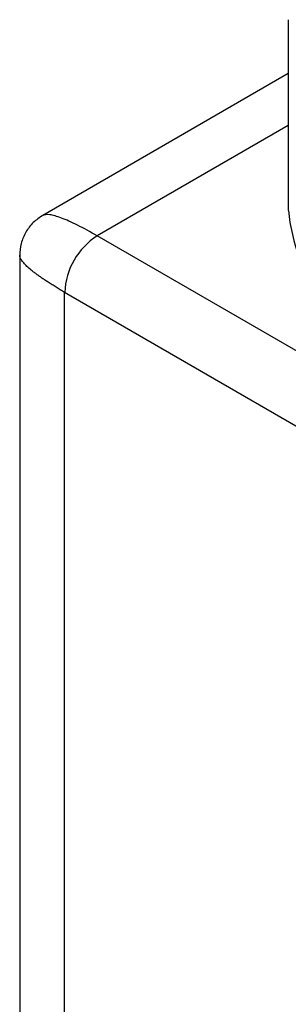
# Model space of a CAD drawing. Header units: millimetres. Extents: x 13 to 546, y 13 to 419.
# Tile 13 of 18: x 461.76 to 470.51, y 340.15 to 372.2. Entities that reach past the tile are written whole.
import ezdxf

# ---------------------------------------------------------------- set-up
doc = ezdxf.new("R2010")
doc.units = ezdxf.units.MM
doc.header["$LTSCALE"] = 2

msp = doc.modelspace()

# ---------------------------------------------------------------- linework, layer by layer
for p, q in [((470.507, 372.201), (470.507, 365.996)), ((470.507, 370.447), (462.512, 365.831)), ((470.507, 368.756), (464.287, 365.165)), ((473.289, 359.969), (464.287, 365.165)), ((461.762, 364.532), (461.762, 290.268)), ((463.226, 363.328), (484.439, 351.082)), ((463.226, 287.39), (463.226, 363.328))]:
    msp.add_line(p, q)
for centre, radius, start, end in [((476.513, 366.595), 6.035, 185.6948, 245.6253), ((465.529, 363.224), 2.305, 122.6055, 177.3945)]:
    msp.add_arc(centre, radius, start, end)
for points, knots in [([(462.512, 365.831), (462.405, 365.759), (462.188, 365.611), (461.949, 365.29), (461.791, 364.923), (461.771, 364.661), (461.762, 364.532)], [0, 0, 0, 0, 0.245683, 0.5000224, 0.75435, 1, 1, 1, 1]), ([(464.287, 365.165), (464.066, 365.289), (463.616, 365.539), (463.099, 365.764), (462.703, 365.88), (462.577, 365.848), (462.512, 365.831)], [0, 0, 0, 0, 0.238824, 0.485108, 0.732065, 1, 1, 1, 1]), ([(463.226, 363.328), (463.178, 363.356), (463.081, 363.413), (462.944, 363.495), (462.813, 363.576), (462.688, 363.656), (462.57, 363.733), (462.459, 363.809), (462.356, 363.883), (462.26, 363.954), (462.146, 364.043), (462.024, 364.146), (461.91, 364.259), (461.826, 364.362), (461.772, 364.456), (461.765, 364.507), (461.762, 364.532)], [0, 0, 0, 0, 0.050599, 0.101378, 0.15238, 0.203647, 0.25522, 0.307142, 0.359451, 0.412186, 0.465387, 0.565315, 0.668548, 0.775287, 0.885716, 1, 1, 1, 1])]:
    msp.add_open_spline(points, degree=3, knots=knots)

doc.saveas('drawing.dxf')
